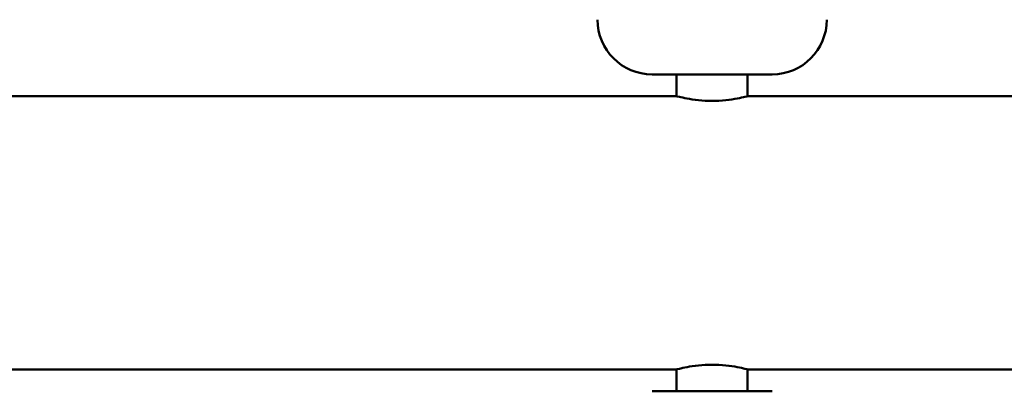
# Model space of a CAD drawing. Header units: millimetres. Extents: x 113 to 2969, y 62 to 2427.
# Tile 234 of 256: x 1693 to 1874, y 190 to 258. Entities that reach past the tile are written whole.
import ezdxf

# ---------------------------------------------------------------- set-up
doc = ezdxf.new("R2010")
doc.units = ezdxf.units.MM
doc.header["$LTSCALE"] = 12
doc.layers.add('Widoczne (ISO)', color=7, linetype='Continuous', lineweight=50)

msp = doc.modelspace()

# ---------------------------------------------------------------- linework, layer by layer
at = {"layer": 'Widoczne (ISO)'}
for p, q in [((1831.29, 248.33), (1809.29, 248.33)), ((1813.79, 244.33), (1813.79, 248.33)), ((1826.79, 244.33), (1826.79, 248.33)), ((1813.79, 244.33), (1598.19, 244.33)), ((2042.39, 244.33), (1826.79, 244.33)), ((1813.79, 194.33), (1598.19, 194.33)), ((1813.79, 194.33), (1813.79, 190.33)), ((2042.39, 194.33), (1826.79, 194.33)), ((1826.79, 194.33), (1826.79, 190.33)), ((1809.29, 190.33), (1831.29, 190.33))]:
    msp.add_line(p, q, dxfattribs=at)
for centre, start, end in [((1809.29, 258.33), 180, 270), ((1831.29, 258.33), 270, 0)]:
    msp.add_arc(centre, 10, start, end, dxfattribs=at)
for points, knots in [([(1813.79, 244.33), (1813.79, 244.33), (1813.96, 244.28), (1814.62, 244.12), (1815.12, 244.01), (1816.27, 243.79), (1817, 243.68), (1818.6, 243.51), (1819.47, 243.47), (1820.29, 243.47)], [0.9842774, 0.9842774, 0.9842774, 0.9842774, 1.2303265, 1.2303265, 1.4763756, 1.4763756, 1.7224652, 1.7224652, 1.9685548, 1.9685548, 1.9685548, 1.9685548]), ([(1820.29, 243.47), (1821.11, 243.47), (1821.99, 243.51), (1823.59, 243.68), (1824.32, 243.79), (1825.47, 244.01), (1825.97, 244.12), (1826.63, 244.28), (1826.79, 244.33), (1826.79, 244.33)], [1.9685548, 1.9685548, 1.9685548, 1.9685548, 2.2146444, 2.2146444, 2.460734, 2.460734, 2.7067831, 2.7067831, 2.9528322, 2.9528322, 2.9528322, 2.9528322]), ([(1820.29, 195.19), (1819.47, 195.19), (1818.6, 195.14), (1817, 194.98), (1816.27, 194.86), (1815.12, 194.65), (1814.62, 194.53), (1813.96, 194.37), (1813.79, 194.33), (1813.79, 194.33)], [1.9685548, 1.9685548, 1.9685548, 1.9685548, 2.2146444, 2.2146444, 2.460734, 2.460734, 2.7067831, 2.7067831, 2.9528322, 2.9528322, 2.9528322, 2.9528322]), ([(1826.79, 194.33), (1826.79, 194.33), (1826.63, 194.37), (1825.97, 194.53), (1825.47, 194.65), (1824.32, 194.86), (1823.59, 194.98), (1821.99, 195.14), (1821.11, 195.19), (1820.29, 195.19)], [0.9842774, 0.9842774, 0.9842774, 0.9842774, 1.2303265, 1.2303265, 1.4763756, 1.4763756, 1.7224652, 1.7224652, 1.9685548, 1.9685548, 1.9685548, 1.9685548])]:
    msp.add_open_spline(points, degree=3, knots=knots, dxfattribs=at)

doc.saveas('drawing.dxf')
